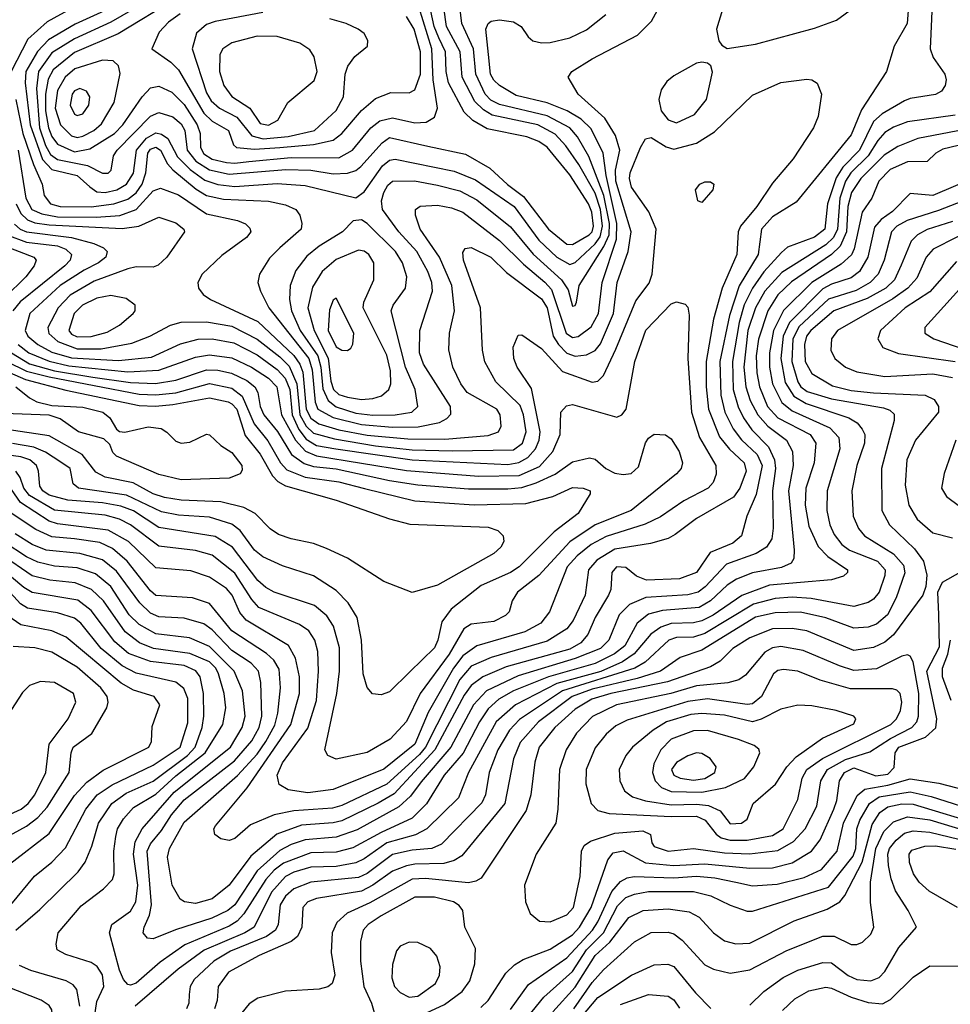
# Model space of a CAD drawing. Extents: x 997028 to 1115134, y 536408 to 618974.
# Tile 85 of 256: x 1007081 to 1010387, y 573691 to 577189. Entities that reach past the tile are written whole.
import ezdxf

# ---------------------------------------------------------------- set-up
doc = ezdxf.new("R2010")
doc.units = 0

msp = doc.modelspace()

# ---------------------------------------------------------------- linework, layer by layer
at = {"layer": '0CON10XD'}
for points in [[(1010242.7, 577285), (1010234.6, 577175), (1010187.5, 577095), (1010160.4, 577005), (1010071.8, 576868.2), (1010035, 576779.6), (1009839.7, 576540.3), (1009755, 576488.7), (1009716.6, 576445), (1009704.8, 576355), (1009637, 576243), (1009602.2, 576137.8), (1009568.9, 575975), (1009572, 575855), (1009586.2, 575795), (1009615.9, 575735.9), (1009646, 575696), (1009701.1, 575645), (1009718.8, 575605), (1009697.2, 575502.8), (1009664, 575425), (1009645.4, 575355), (1009615, 575330), (1009534.1, 575295.9), (1009485, 575224.8), (1009425, 575202.3), (1009308.1, 575198.1), (1009272.3, 575212.3), (1009235, 575243.5), (1009201.5, 575245), (1009184.3, 575225), (1009180.7, 575165), (1009173, 575145), (1009125, 575065.4), (1009099.1, 575005), (1009074.9, 574975.1), (1009035, 574953.1), (1008809.3, 574890.7), (1008726.8, 574855), (1008685, 574824.1), (1008660.6, 574789.4), (1008556.2, 574595), (1008411.1, 574438.9), (1008355, 574405.7), (1008225, 574343.6), (1008195, 574335.9), (1008082.2, 574327.8), (1007994, 574296), (1007902.6, 574217.4), (1007825, 574114.7), (1007765, 574065.8), (1007705, 574049.7), (1007666.2, 574055), (1007650.5, 574065), (1007622.6, 574115), (1007605.9, 574214.1), (1007613.2, 574245), (1007665, 574338.1), (1007855, 574504.2), (1007925, 574579.4), (1007955.6, 574625), (1007986.7, 574683.3), (1007998, 574725), (1008007.3, 574815), (1008002.4, 574882.4), (1007983.3, 574913.3), (1007957.6, 574937.6), (1007835, 575017.9), (1007755, 575115.2), (1007695, 575135.2), (1007565, 575144), (1007545, 575159.8), (1007462.6, 575265), (1007410.8, 575310.8), (1007365, 575332.2), (1007275, 575344.9), (1007195, 575352.2), (1007138, 575378), (1007036.8, 575445)], [(1007616.2, 577303.8), (1007405, 577180.5), (1007275, 577121.5), (1007195, 577071.4), (1007147.9, 577005), (1007140, 576945), (1007151.1, 576805), (1007172.5, 576742.5), (1007190.4, 576710.4), (1007215, 576692.6), (1007321.5, 576671.5), (1007375, 576643.5), (1007395, 576643.9), (1007405.3, 576655), (1007414.2, 576705), (1007427, 576725), (1007545, 576846.1), (1007575, 576859.3), (1007625, 576844), (1007655, 576818.9), (1007667.5, 576795), (1007675.8, 576725), (1007706.4, 576686.4), (1007755, 576655.7), (1007825, 576640.2), (1008026.6, 576656.6), (1008115, 576653.9), (1008195, 576640.9), (1008245, 576643.8), (1008275, 576653.5), (1008293, 576667), (1008368.2, 576751.8), (1008395, 576770.4), (1008530.5, 576739.5), (1008665, 576711.1), (1008751.5, 576661.5), (1008813.8, 576603.8), (1008871.2, 576561.2), (1008959.2, 576445), (1009025, 576392), (1009045, 576390.7), (1009104.3, 576425), (1009115, 576435.3), (1009120.1, 576455), (1009113.5, 576505), (1009102.1, 576535), (1009035, 576638), (1008955, 576736.3), (1008925, 576756.2), (1008882.3, 576772.3), (1008741.8, 576801.8), (1008690.4, 576830.4), (1008659.9, 576859.9), (1008604.9, 576965), (1008595.9, 577005), (1008593.1, 577075), (1008569.5, 577125), (1008553.6, 577165), (1008529.7, 577275)], [(1007068.7, 576535), (1007085, 576500.2), (1007108.2, 576478.2), (1007135, 576466.9), (1007185, 576459.9), (1007445, 576447.4), (1007504.1, 576455.9), (1007575, 576487.3), (1007635, 576467.3), (1007663.5, 576445), (1007666.5, 576435), (1007603.8, 576345), (1007573.3, 576316.7), (1007555, 576309.3), (1007495, 576310.8), (1007465, 576303.9), (1007345, 576259.9), (1007259.5, 576210.5), (1007217.5, 576165), (1007180.2, 576095), (1007184, 576074), (1007216.3, 576046.3), (1007285, 576019.4), (1007370.6, 576019.4), (1007479.5, 576040.5), (1007543.5, 576065), (1007616.7, 576103.3), (1007655, 576114.1), (1007745, 576115.5), (1007835, 576100.1), (1007925, 576054.3), (1008005, 575991.9), (1008037.8, 575957.8), (1008065.9, 575895.9), (1008076.6, 575785), (1008099, 575745), (1008125, 575720), (1008199.5, 575699.5), (1008345, 575675.3), (1008475, 575661.5), (1008617.2, 575657.2), (1008835, 575661.2), (1008867, 575685), (1008880.8, 575725), (1008871.4, 575785), (1008858.7, 575818.7), (1008772.2, 575902.2), (1008733.4, 575973.4), (1008725.3, 576015), (1008718.1, 576165), (1008657.2, 576335), (1008655, 576362.5), (1008663.5, 576376.5), (1008685, 576379.6), (1008755, 576345.8), (1008810.8, 576290.8), (1008935, 576197.1), (1008955.1, 576165), (1008976.3, 576065), (1008995, 576034.8), (1009025, 576004.2), (1009055, 575993.2), (1009095, 575998.1), (1009125, 576013.3), (1009145, 576038.1), (1009190.5, 576145), (1009203.3, 576255), (1009242.6, 576365), (1009253.3, 576435), (1009199.2, 576615), (1009198.2, 576655), (1009213.2, 576725), (1009197.9, 576777.9), (1009159.6, 576839.6), (1009064.6, 576925), (1009030, 576985), (1009042.5, 577005), (1009115, 577049.6), (1009276.2, 577133.8), (1009325.9, 577184.1), (1009361.3, 577248.7)], [(1007637.4, 577265), (1007430.7, 577139.3), (1007275, 577072.1), (1007199.1, 577010.9), (1007182, 576978), (1007172.5, 576925), (1007172.7, 576865), (1007182.6, 576805), (1007195, 576773.6), (1007215, 576746.7), (1007275, 576719.2), (1007329.7, 576730.3), (1007417.9, 576785), (1007446.7, 576815), (1007515.4, 576914.6), (1007545, 576946.9), (1007575, 576952.4), (1007621.1, 576931.1), (1007665, 576887.2), (1007711.6, 576815), (1007721.5, 576785), (1007723.2, 576735), (1007735, 576712.7), (1007765, 576693.8), (1007815, 576681.8), (1007845, 576678.8)], [(1009577.9, 577225), (1009556.5, 577155), (1009565, 577113.3), (1009575, 577098.8), (1009595, 577086.2), (1009695, 577102.1), (1009905, 577158.3), (1009982.5, 577187.5), (1010075.7, 577254.3)], [(1007262.2, 577227.8), (1007178.6, 577181.4), (1007109.7, 577120.3), (1007050.7, 577005)], [(1010322.4, 577245), (1010315.3, 577085), (1010326.2, 577055), (1010367.5, 576995), (1010372.2, 576975), (1010368.6, 576955), (1010355.7, 576935), (1010335, 576923.1), (1010245, 576908.6), (1010225, 576900.2), (1010145, 576854.5), (1010115, 576826.9), (1010064.4, 576725), (1010005, 576664.9), (1009982.2, 576627.8), (1009950.9, 576535), (1009941.9, 576445), (1009905, 576416.8), (1009809.4, 576380.6), (1009787.5, 576362.5), (1009725, 576293), (1009684.4, 576235.6), (1009655, 576176.4), (1009636.6, 576113.4), (1009613.4, 575975), (1009615.9, 575875.9), (1009633.5, 575813.5), (1009652.2, 575775), (1009682.1, 575732.1), (1009741.2, 575671.2), (1009763.2, 575625), (1009766.8, 575595), (1009755.7, 575515), (1009757.7, 575382.3), (1009753.2, 575345), (1009734.1, 575315), (1009697.5, 575292.5), (1009592.1, 575255), (1009516, 575174), (1009491.2, 575155), (1009455, 575145.7), (1009305, 575136.4), (1009247.9, 575112.1), (1009211.3, 575075), (1009173.7, 574985), (1009144.8, 574955), (1009055, 574919.2), (1008851.6, 574858.4), (1008739.8, 574805), (1008693.1, 574755), (1008612.5, 574605), (1008507.8, 574482.2), (1008469.4, 574430.6), (1008427.5, 574392.5), (1008279.3, 574310.7), (1008205.1, 574284.9), (1008095, 574276.2), (1008045, 574259.6), (1008005, 574237.5), (1007924.4, 574165.6), (1007845, 574045.2), (1007820.5, 574025), (1007763, 573997), (1007633.9, 573956.1), (1007555, 573924.1), (1007535, 573926.5), (1007520, 573945), (1007522.8, 573965), (1007542.3, 574007.7), (1007548.7, 574045), (1007533.7, 574235), (1007545, 574260.9), (1007585, 574309), (1007620.4, 574365), (1007665, 574418), (1007844.1, 574555.9), (1007905, 574627.1), (1007931.6, 574675), (1007941, 574715), (1007937.7, 574835), (1007929.4, 574875), (1007903, 574903), (1007835, 574948.6), (1007765, 575021.1), (1007735, 575042.7), (1007665, 575062.5), (1007575, 575068.2), (1007545, 575080.3), (1007507.5, 575117.5), (1007425, 575230), (1007375, 575270.3), (1007295, 575292.3), (1007175, 575304.9), (1007124.9, 575324.9), (1007065, 575362.6)], [(1007066.9, 576905), (1007092.4, 576785), (1007129.6, 576675), (1007160.8, 576605), (1007167.4, 576565), (1007189.7, 576535), (1007225, 576525.2), (1007335, 576524.7), (1007415, 576534.4), (1007465, 576551.2), (1007495, 576574.5), (1007516.3, 576605), (1007529.4, 576645), (1007535.7, 576715), (1007545, 576728.9), (1007565, 576736.4), (1007580.6, 576725), (1007606.5, 576676.5), (1007625.1, 576655.1), (1007707.5, 576587.5), (1007745, 576564.3), (1007805, 576551.7), (1007964.5, 576544.5), (1008025, 576530.8), (1008061.4, 576515), (1008075.6, 576495), (1008083.3, 576465), (1008080.9, 576445), (1008005, 576378), (1007968.6, 576341.4), (1007932.9, 576285), (1007927.1, 576255), (1007935.9, 576225), (1007965.7, 576165), (1008108.2, 575985), (1008119.7, 575945), (1008130.4, 575830.4), (1008140.5, 575805), (1008195, 575775.5), (1008295, 575751.2), (1008405, 575742.1), (1008496.9, 575743.1), (1008571.9, 575758.1), (1008598.2, 575771.8), (1008612.7, 575787.3), (1008611.2, 575815), (1008515.2, 575965), (1008501.4, 576005), (1008502.8, 576085), (1008547.4, 576225), (1008544.8, 576255), (1008530.5, 576295), (1008491.7, 576365), (1008427.4, 576435), (1008369.3, 576515), (1008366.2, 576545), (1008374.5, 576575), (1008389.1, 576600.9), (1008405, 576615.2), (1008483.2, 576616.8), (1008565, 576601.6), (1008645, 576580.8), (1008705, 576549.3), (1008825, 576452.6), (1008905, 576356.2), (1009006.3, 576265), (1009029.4, 576229.4), (1009045, 576171.4), (1009055, 576174.2), (1009058.8, 576185), (1009069.2, 576245), (1009156.8, 576383.2), (1009174.7, 576425), (1009175.9, 576465), (1009156.5, 576565), (1009103.5, 576703.5), (1009062.9, 576772.9), (1009035, 576804.8), (1008955, 576847.2), (1008785, 576887.2), (1008755, 576903.7), (1008735, 576924.8), (1008701.1, 576995), (1008693.6, 577085), (1008651.7, 577175), (1008644.1, 577235)], [(1007395, 577225.9), (1007277.5, 577172.5), (1007182.6, 577117.4), (1007144, 577076), (1007102.2, 577005), (1007100, 576965), (1007118.4, 576815), (1007162.2, 576692.2), (1007195, 576656.6), (1007285.3, 576635.3), (1007329.4, 576595), (1007355, 576577.8), (1007385, 576575.1), (1007425.3, 576584.7), (1007460.4, 576605), (1007485, 576643.6), (1007495.3, 576725), (1007531.5, 576768.5), (1007565, 576786.8), (1007585, 576782.8), (1007606.9, 576766.9), (1007641.3, 576701.3), (1007687, 576657), (1007739, 576619), (1007785, 576603.5), (1007845, 576596.7), (1007995, 576606.8), (1008095, 576600.5), (1008275, 576556.7), (1008305, 576577.8), (1008369.7, 576670.3), (1008395, 576690.4), (1008415, 576694.1), (1008625, 576650.6), (1008700.6, 576620.6), (1008837.2, 576525), (1008925.8, 576405.8), (1008989.6, 576345), (1009035, 576319), (1009055, 576326.6), (1009125, 576392.9), (1009142.7, 576417.3), (1009151.6, 576455), (1009144.3, 576515), (1009125, 576573), (1009067, 576675), (1009021.2, 576741.2), (1008982.9, 576782.9), (1008922.3, 576815), (1008760, 576850), (1008728.2, 576868.2), (1008697.8, 576897.8), (1008653, 576985), (1008645.4, 577075), (1008596.9, 577165), (1008587.7, 577232.3)], [(1007945, 577214.4), (1007775, 577182.4), (1007745, 577171.6), (1007709, 577141), (1007694, 577085), (1007745, 576929.2), (1007761, 576901), (1007791.2, 576875), (1007852.6, 576842.6), (1007905, 576776.9), (1007946.2, 576766.2)], [(1007845, 576678.8), (1007895, 576684.7), (1008045, 576698.9), (1008215, 576698.4), (1008262.8, 576725), (1008328.7, 576805), (1008360.8, 576829.2), (1008405, 576840.8), (1008485, 576822.7), (1008524.7, 576825.3), (1008555, 576842.9), (1008565.3, 576874.7), (1008550.2, 576975), (1008544.7, 577085), (1008498.5, 577235)], [(1007075.3, 576725), (1007102.6, 576555), (1007123.3, 576515), (1007158.9, 576498.9), (1007215, 576488.8), (1007352.7, 576487.3), (1007436.4, 576493.6), (1007495, 576514.5), (1007555, 576580.9), (1007580.9, 576590.9), (1007645, 576566.8), (1007745, 576499.8), (1007855, 576475.7), (1007883.3, 576463.3), (1007899, 576449), (1007902.3, 576435), (1007886.2, 576415), (1007799.2, 576350.8), (1007729.5, 576285), (1007713.3, 576255), (1007715.6, 576235), (1007732.9, 576212.9), (1007758.6, 576195), (1007927.3, 576117.3), (1008055, 575996), (1008075.9, 575965.9), (1008086.8, 575936.9), (1008099.1, 575805), (1008115, 575773.5), (1008143.7, 575753.7), (1008215, 575732.2), (1008315, 575713.1), (1008460.4, 575699.6), (1008590.9, 575699.1), (1008745, 575711.5), (1008781.5, 575725), (1008791.2, 575745), (1008788, 575785), (1008775.9, 575805), (1008670.6, 575865), (1008647.8, 575895), (1008620.3, 575955), (1008605.9, 576015.9), (1008607.6, 576075), (1008626, 576155), (1008616.1, 576245), (1008572.8, 576345), (1008503.2, 576445), (1008487.5, 576495), (1008487.1, 576515), (1008504, 576526), (1008565, 576530), (1008615, 576520.9), (1008655, 576505.7), (1008785.7, 576405), (1008870.7, 576320.7), (1008946.9, 576256.9), (1008970, 576230), (1009022.1, 576075), (1009045, 576059.5), (1009065, 576063.7), (1009111.6, 576098.4), (1009137.7, 576145), (1009150, 576255), (1009201.1, 576408.9), (1009202.8, 576465), (1009164.6, 576635), (1009154, 576715), (1009110.9, 576800.9), (1009075.8, 576835.8), (1009025.5, 576865.5), (1008955, 576893.8), (1008845, 576919.8), (1008785, 576955.8), (1008765, 576973.7), (1008753, 576995), (1008746.5, 577065), (1008737.5, 577155), (1008744.7, 577175), (1008756.4, 577183.6), (1008785, 577188), (1008835, 577181.8), (1008862.1, 577165), (1008887.6, 577127.6), (1008904.2, 577114.2), (1008935, 577106.5), (1008965, 577107.4), (1009035, 577124.8), (1009095, 577153.5), (1009163.1, 577206.9)], [(1007650.5, 577209.5), (1007609.7, 577180.3), (1007576.1, 577145), (1007550, 577085), (1007618, 577038), (1007645, 577010.3), (1007735, 576857.2), (1007765, 576828.6), (1007823.2, 576795), (1007840, 576745), (1007850.8, 576735), (1007915, 576728.6)], [(1007915, 576728.6), (1008005, 576734.9), (1008124.7, 576745.3), (1008195, 576760.8), (1008225, 576784.2), (1008295, 576866.9), (1008345, 576908.5), (1008399.7, 576930.3), (1008465, 576928.7), (1008485, 576940.4), (1008504.9, 576995), (1008505.3, 577075), (1008482.6, 577155), (1008455, 577200.6)], [(1007946.2, 576766.2), (1008035, 576774), (1008127.8, 576795), (1008205, 576866.8), (1008230.7, 576915), (1008237.4, 576995), (1008246.6, 577023.4), (1008271.6, 577058.4), (1008316, 577095), (1008318, 577115), (1008305, 577140), (1008283.8, 577155), (1008241.2, 577175), (1008182.2, 577192.2)], [(1007965, 576813.9), (1007998.5, 576831.5), (1008033.3, 576895), (1008126.7, 576973.3), (1008137.4, 577005), (1008127.4, 577057.4), (1008111.5, 577081.5), (1008075.6, 577105), (1007995, 577128.9), (1007925, 577131), (1007835, 577106.2), (1007803.1, 577085), (1007792.2, 577065), (1007790.6, 577005), (1007806.3, 576955), (1007835, 576916.2), (1007898.8, 576875), (1007935, 576820.7), (1007965, 576813.9)], [(1007285, 576771), (1007305, 576774.9), (1007343.8, 576795), (1007371.1, 576818.9), (1007416.5, 576895), (1007438.2, 576998.2), (1007432.2, 577025), (1007412.3, 577042.3), (1007375, 577045.3), (1007277.1, 577015), (1007242.5, 576985), (1007215, 576938), (1007207.2, 576875), (1007225.3, 576815.3), (1007265, 576776.7), (1007285, 576771)], [(1009415, 576823), (1009478.3, 576851.7), (1009521.6, 576905), (1009542.5, 577002.5), (1009536.2, 577025), (1009524.2, 577034.2), (1009505, 577038.6), (1009485, 577034.4), (1009405, 576990), (1009380.5, 576969.5), (1009360.4, 576939.6), (1009351.3, 576905), (1009359.5, 576865), (1009385, 576832.7), (1009415, 576823)], [(1007062.7, 576462.7), (1007082.3, 576445), (1007105.4, 576435), (1007265.3, 576415.3), (1007343.8, 576393.8), (1007378, 576378), (1007391.1, 576365), (1007386.7, 576345), (1007361.3, 576325), (1007310.4, 576299.6), (1007224, 576245), (1007117.1, 576145), (1007099.8, 576085), (1007110.2, 576065), (1007145, 576035.4), (1007195, 576008.5), (1007265, 575988.4), (1007431.7, 575978.3), (1007549.5, 575990.5), (1007652.3, 576037.7), (1007715, 576054.2), (1007765, 576055.7), (1007841.1, 576041.1), (1007925, 575997.9), (1007995, 575946.8), (1008024, 575915), (1008040.7, 575875), (1008048.5, 575785), (1008072.9, 575732.9), (1008098.6, 575698.6), (1008135, 575676.4), (1008204.3, 575664.3), (1008475.4, 575625.4), (1008815, 575609.3), (1008854.5, 575615.5), (1008885.8, 575634.2), (1008913, 575665), (1008926.5, 575695), (1008929.6, 575725), (1008898.7, 575878.7), (1008848, 575955), (1008836, 575985), (1008834.7, 576025.3), (1008851.4, 576068.6), (1008865, 576070), (1008935, 576020.8), (1009009.5, 575939.5), (1009115, 575901.7), (1009135, 575905.3), (1009155.2, 575924.8), (1009198.9, 576018.9), (1009269.8, 576190.2), (1009316.8, 576253.2), (1009327.9, 576285), (1009342.5, 576445), (1009316.2, 576506.2), (1009255, 576594.6), (1009247.4, 576625), (1009250.2, 576645), (1009286.7, 576735), (1009304.8, 576765.2), (1009325, 576770), (1009377.7, 576737.7), (1009405, 576729.5), (1009485, 576749.8), (1009549.6, 576790.4), (1009685, 576920.4), (1009785, 576965.5), (1009877.7, 576977.7), (1009895.8, 576975.8), (1009913.9, 576963.9), (1009930, 576925), (1009917.8, 576845), (1009901.1, 576805), (1009828.9, 576695), (1009755, 576607.9), (1009699.8, 576525), (1009642, 576455), (1009634, 576435), (1009628.4, 576355), (1009576.2, 576235), (1009545.5, 576125), (1009520.1, 575975), (1009519.6, 575885), (1009528.2, 575805), (1009567.7, 575707.7), (1009603.2, 575663.2), (1009655.2, 575615), (1009662.2, 575585), (1009639.6, 575525), (1009616.6, 575493.4), (1009485, 575416.8), (1009410.3, 575359.7), (1009384.3, 575345.7), (1009322.1, 575327.9), (1009195, 575307.8), (1009131, 575269), (1009101.3, 575235), (1009090, 575145), (1009047.1, 575055), (1009025, 575024.7), (1008955, 574981.6), (1008756.1, 574923.9), (1008685, 574892.3), (1008645, 574845.6), (1008522.1, 574605), (1008501.5, 574578.5), (1008385, 574473.1), (1008225, 574397.6), (1008192.4, 574387.6), (1008055, 574378.6), (1007985.1, 574364.9), (1007901.1, 574328.9), (1007845, 574280.9), (1007825, 574273.1), (1007795, 574279.2), (1007774.5, 574294.5), (1007771.1, 574315), (1007776.7, 574325), (1007889.2, 574460.8), (1008044.5, 574685), (1008074.5, 574795), (1008075.1, 574855.2), (1008061.3, 574921.3), (1008036, 574966), (1007886, 575056), (1007862.6, 575082.6), (1007835.2, 575145), (1007815, 575168.4), (1007755, 575208.9), (1007688.6, 575231.4), (1007565, 575241.6), (1007467.8, 575335), (1007395, 575376.2), (1007215, 575398.2), (1007185, 575407.4), (1007084, 575474), (1007030.3, 575550.3)], [(1007285, 576848.1), (1007305, 576854.7), (1007326.3, 576885), (1007330, 576915), (1007317.9, 576935), (1007295, 576944.7), (1007275, 576935.8), (1007267.6, 576925), (1007260.3, 576885), (1007275, 576853.1), (1007285, 576848.1)], [(1010405, 576850.1), (1010235, 576826.6), (1010185, 576807.4), (1010155, 576788.8), (1010129.6, 576760.4), (1010095.3, 576705), (1010034.4, 576645), (1010014.9, 576615.1), (1009994.6, 576555), (1009986.6, 576445), (1009972.7, 576415), (1009945, 576389.8), (1009789, 576291), (1009728.7, 576225), (1009694.9, 576165.1), (1009667.9, 576085), (1009653.6, 575955), (1009661.2, 575885), (1009676.8, 575836.8), (1009702.9, 575785), (1009738.8, 575745), (1009805.3, 575695), (1009826.5, 575655), (1009829, 575605), (1009812.6, 575515), (1009832.9, 575305), (1009831.1, 575275), (1009822.1, 575257.9), (1009787.2, 575242.8), (1009685, 575223.9), (1009628.2, 575201.8), (1009595, 575179.8), (1009535, 575124.2), (1009495, 575101.4), (1009365, 575090), (1009315, 575077.8), (1009274.2, 575045.8), (1009230.5, 574965), (1009194.1, 574935.9), (1009125, 574901.9), (1008959.2, 574855), (1008835.6, 574804.4), (1008783, 574775), (1008745, 574740.6), (1008714.9, 574695), (1008657, 574583), (1008589.3, 574505), (1008526, 574404), (1008475, 574352.7), (1008365, 574302.2), (1008265, 574247.1), (1008205, 574232.1), (1008115, 574229.9), (1008017.6, 574192.4), (1007985, 574168.1), (1007954.9, 574135), (1007877.2, 574012.8), (1007853.4, 573986.6), (1007825, 573969.2), (1007667.5, 573902.5), (1007579.4, 573840.6), (1007495, 573766.7), (1007475, 573758.9), (1007465, 573761.7), (1007449.3, 573779.3), (1007435, 573812.7), (1007399.7, 573945), (1007408.7, 573975), (1007475, 574022.7), (1007493.3, 574055), (1007500, 574115), (1007485.4, 574225), (1007491.6, 574268.4), (1007515.6, 574314.4), (1007629.7, 574445), (1007829.3, 574605), (1007871.6, 574675), (1007881.4, 574715), (1007872, 574805), (1007842.7, 574875), (1007755, 574962.4), (1007683.5, 574993.5)], [(1010524.9, 576815.1), (1010272.5, 576767.5), (1010201.3, 576738.7), (1010152.6, 576707.4), (1010069.5, 576625), (1010036.3, 576575), (1010022.7, 576525), (1010018.2, 576435), (1009995.7, 576384.3), (1009965.7, 576354.3), (1009822.7, 576257.3), (1009775, 576211.3), (1009738.9, 576155), (1009705.7, 576054.3), (1009697.2, 575995), (1009699.5, 575935), (1009709.6, 575885), (1009738.1, 575815), (1009774.4, 575774.4), (1009889.3, 575715), (1009910, 575685), (1009903.2, 575615), (1009874.2, 575525), (1009871.7, 575465), (1009885, 575390), (1009917.9, 575317.9), (1009951.6, 575281.6), (1010022.2, 575235), (1010022.2, 575225), (1010008.1, 575211.9), (1009965, 575199.7), (1009745, 575180.5), (1009646.6, 575143.4), (1009545, 575073.8), (1009505, 575053.4), (1009475, 575045.9), (1009395, 575044.1), (1009358.4, 575031.6), (1009323.4, 575006.6), (1009264.2, 574935.8), (1009222.3, 574907.7), (1009146, 574874), (1008989.4, 574830.6), (1008842.6, 574755), (1008774.2, 574695), (1008725.7, 574605.7), (1008676, 574515), (1008640.3, 574425), (1008526.8, 574315), (1008486.9, 574293.1), (1008385, 574265.1), (1008305, 574208.6), (1008275, 574194.3), (1008205, 574181.3), (1008115, 574178.7), (1008055, 574161), (1008025, 574145.4), (1007975, 574090.2), (1007913.9, 573965), (1007880.5, 573945), (1007735.8, 573884.2), (1007643.5, 573816.5), (1007490.8, 573685)], [(1010475, 576756.2), (1010361.2, 576728.8), (1010335.4, 576715), (1010305, 576685.7), (1010235, 576683.8), (1010173.2, 576656.8), (1010133, 576615), (1010108.4, 576555), (1010074.2, 576505.8), (1010045.7, 576375), (1010036.1, 576353.9), (1010000.1, 576320), (1009894.9, 576255.1), (1009795, 576156), (1009759.5, 576085), (1009744.9, 576005), (1009744.7, 575955), (1009756.1, 575895), (1009789.2, 575829.2), (1009825, 575800), (1009958.8, 575738.8), (1009991.1, 575705), (1009994.8, 575665), (1009949.4, 575515), (1009949.2, 575445), (1009959.6, 575395), (1009975, 575360), (1010002.4, 575325), (1010029.7, 575305)], [(1010495, 576636.9), (1010325, 576564.2), (1010245, 576571.4), (1010181.8, 576508.2), (1010141.2, 576478.8), (1010117.9, 576452.1), (1010094.2, 576345.8), (1010064.4, 576295), (1010035, 576271.5), (1009965, 576249), (1009935, 576232.6), (1009816.4, 576113.6), (1009793.6, 576065), (1009785.3, 575985), (1009800, 575900), (1009831.2, 575851.2), (1009875.1, 575825.1), (1010027.3, 575775), (1010056.4, 575756.4), (1010074.7, 575735), (1010083.2, 575715), (1010083, 575685), (1010055.7, 575605), (1010037.2, 575515), (1010042.2, 575425), (1010061.4, 575381.4), (1010082.7, 575355), (1010185, 575291.4), (1010221.1, 575251.1), (1010225.4, 575224.6), (1010195.2, 575135), (1010163.6, 575075), (1010125, 575041.5), (1010095, 575031), (1010045, 575028.1), (1009945, 575063.9), (1009855, 575083.8), (1009765, 575081.8), (1009695, 575067), (1009505, 574949.5), (1009427.2, 574922.8), (1009357.8, 574875), (1009275, 574848.4), (1009115, 574810.5), (1009044, 574785), (1008924, 574695), (1008859.1, 574620.8), (1008835, 574562.9), (1008804.4, 574405), (1008651.2, 574218.8), (1008625, 574202.4), (1008588.1, 574191.9), (1008485, 574189.5), (1008455, 574183.3), (1008405, 574163.9), (1008335, 574114), (1008295, 574093.6), (1008135, 574067.8), (1008104.9, 574055.1), (1008086.3, 574035), (1008083.3, 573965), (1008068.1, 573931.9), (1008045.8, 573914.2), (1007932.1, 573865), (1007822.5, 573805), (1007785.8, 573755), (1007782.1, 573705), (1007773.2, 573675)], [(1009505, 576540), (1009490, 576545), (1009482.5, 576585), (1009497.5, 576605), (1009515, 576613.3), (1009535, 576612.5), (1009546.7, 576605), (1009543.3, 576585), (1009505, 576540)], [(1010495, 576569.1), (1010345, 576511.2), (1010233.9, 576476.1), (1010197.5, 576455), (1010178.4, 576435), (1010152.3, 576335), (1010131.2, 576285), (1010103.1, 576255), (1010053.1, 576226.9), (1009955, 576196.6), (1009850.4, 576099.6), (1009828, 576055), (1009823.9, 575975), (1009845, 575902.3), (1009856.5, 575885), (1009878.6, 575868.6), (1009965, 575841.7), (1010149.9, 575809.9), (1010172.1, 575802.1), (1010187.6, 575787.6), (1010187.8, 575765), (1010143, 575595), (1010144.2, 575445), (1010171.2, 575395), (1010259.7, 575309.7), (1010292.3, 575265), (1010303.8, 575216.2), (1010300, 575175), (1010289.7, 575145), (1010185.8, 575004.2), (1010155, 574978), (1010115, 574958.7), (1010045, 574947.8), (1009877.9, 575017.9), (1009825, 575026.7), (1009755.1, 575024.9), (1009675, 574993.7), (1009614.7, 574955), (1009569.8, 574910.2), (1009535, 574889.8), (1009382.7, 574837.3), (1009180.8, 574795), (1009113.8, 574775), (1009055, 574740.2), (1008982.3, 574675), (1008927, 574605), (1008911.5, 574551.5), (1008896.5, 574435), (1008879.8, 574380.2), (1008720.3, 574139.7), (1008701.8, 574128.3), (1008675, 574122.9), (1008522.2, 574137.8), (1008475, 574135.7), (1008325, 574051.8), (1008244.5, 574015), (1008207.8, 573982.2), (1008191.2, 573945), (1008187.8, 573875), (1008200, 573795), (1008191.5, 573765), (1008176, 573754), (1008145, 573745.7), (1008025, 573738), (1007927.1, 573712.9), (1007896.4, 573693.6), (1007833.4, 573616.6)], [(1008335.5, 575784.5), (1008415, 575784.9), (1008474.4, 575795), (1008495.4, 575815), (1008486.1, 575875), (1008451.7, 575955), (1008400.6, 576155), (1008407.2, 576175), (1008451.2, 576235), (1008455.8, 576275), (1008440.4, 576325), (1008416.4, 576365), (1008315, 576465.3), (1008295, 576478.5), (1008265.9, 576474.1), (1008228, 576435), (1008145.3, 576385), (1008101.4, 576348.6), (1008062.4, 576297.6), (1008041.7, 576245), (1008039.6, 576195), (1008046.4, 576155), (1008077.4, 576085), (1008140.6, 575995), (1008151.1, 575955), (1008157.5, 575877.5), (1008176.8, 575836.8), (1008205, 575813.8), (1008275, 575791.7), (1008335.5, 575784.5)], [(1010395, 576472.6), (1010305, 576443.8), (1010270.4, 576425), (1010248.3, 576401.7), (1010212.8, 576317.2), (1010189.1, 576265), (1010158, 576235), (1010091.6, 576198.4), (1009973.2, 576155), (1009891.2, 576085), (1009876.7, 576065), (1009868.9, 576035), (1009871.1, 575975), (1009895, 575931.6), (1009968.3, 575888.3), (1010035, 575872.3), (1010115, 575863.3), (1010297.5, 575855), (1010329.5, 575839.5), (1010345.4, 575815), (1010345.4, 575795), (1010264, 575695), (1010233.3, 575625), (1010227.1, 575535), (1010240, 575465), (1010269.1, 575415), (1010325, 575366.5), (1010395, 575348.8)], [(1010495, 576459), (1010326.5, 576373.5), (1010301, 576345), (1010268.8, 576271.2), (1010236.9, 576235), (1010182.9, 576197.1), (1009986.2, 576085), (1009965.4, 576055), (1009963.2, 576015), (1009976.5, 575985), (1010014.5, 575955), (1010055, 575937.5), (1010155, 575921.7), (1010325, 575931.4), (1010395, 575918.1)], [(1007034.8, 576425), (1007105, 576398.2), (1007215.2, 576385.2), (1007245, 576373.3), (1007264.8, 576355), (1007259.6, 576335), (1007241.2, 576315), (1007083, 576187), (1007056.4, 576155)], [(1007011.3, 576391.3), (1007131.4, 576345), (1007139.4, 576335), (1007132, 576315), (1007102.9, 576275), (1007028.1, 576201.9)], [(1008295, 575840.3), (1008335, 575843), (1008366.7, 575853.3), (1008391.8, 575875), (1008399.1, 575895), (1008398.1, 575941.9), (1008385, 575997.3), (1008301, 576165), (1008303.9, 576185), (1008339.1, 576265), (1008338.8, 576325), (1008321.8, 576355), (1008305, 576366.5), (1008285, 576369.7), (1008205, 576337.5), (1008155.7, 576295), (1008121, 576239), (1008104.5, 576165), (1008127.4, 576085), (1008177.1, 575987.1), (1008186.1, 575905), (1008196, 575875), (1008215, 575857.8), (1008245, 575847.6), (1008295, 575840.3)], [(1010409.8, 576330.2), (1010315, 576222.2), (1010226.9, 576165), (1010139.3, 576085), (1010129.6, 576055), (1010148.1, 576025), (1010202.7, 576002.7), (1010405, 575974.6)], [(1010465, 576281.1), (1010297.1, 576095), (1010296.4, 576075), (1010328.9, 576055), (1010473.4, 576005)], [(1007285, 576062), (1007335, 576063.5), (1007391.5, 576078.5), (1007435, 576103.4), (1007483.8, 576145), (1007491.2, 576155), (1007491.5, 576175), (1007458.8, 576198.8), (1007405, 576209.6), (1007355, 576199.3), (1007303.5, 576175), (1007274.4, 576145), (1007255.6, 576085), (1007265, 576072), (1007285, 576062)], [(1008245, 576014.4), (1008257.7, 576022.3), (1008264.2, 576035.8), (1008267.5, 576075), (1008205, 576199.2), (1008195, 576192.9), (1008181.2, 576158.8), (1008176.2, 576085), (1008205, 576027.3), (1008225, 576014.7), (1008245, 576014.4)], [(1007075, 576035.4), (1007113, 576005), (1007185, 575975.4), (1007255, 575959.8), (1007465, 575938.4), (1007575, 575943.9), (1007705, 575989.9), (1007755, 575999), (1007835, 575988.2), (1007904.7, 575954.7), (1007964.4, 575915), (1007994.8, 575885), (1008011.2, 575785), (1008060.2, 575695), (1008095.9, 575655.9), (1008135, 575639.6), (1008455, 575587.9), (1008712.2, 575567.8), (1008855, 575569.8), (1008927.8, 575602.2), (1008975.2, 575655), (1009001.1, 575715), (1009003.8, 575795), (1009023.1, 575816.9), (1009045, 575821.8), (1009202.6, 575777.4), (1009220, 575785), (1009235.4, 575805), (1009266.4, 575975), (1009305, 576085.5), (1009395, 576179.1), (1009415, 576186.9), (1009445, 576178.8), (1009455, 576167.5), (1009459.7, 576139.7), (1009454.3, 575985), (1009467.3, 575795), (1009496.7, 575705), (1009554.2, 575605), (1009555.3, 575575), (1009544.6, 575545), (1009527.3, 575525), (1009440.5, 575479.5), (1009357.2, 575422.8), (1009302.8, 575397.2), (1009165, 575352.6), (1009111, 575325), (1009062, 575285), (1009025.6, 575245), (1008963.4, 575085), (1008932.7, 575045), (1008875.1, 575014.9), (1008705, 574964.8), (1008655, 574929), (1008621.6, 574885), (1008532.2, 574727.8), (1008484.5, 574615), (1008375, 574526.4), (1008195, 574454), (1008105, 574443), (1008035, 574452.7), (1008002.7, 574472.7), (1007995.3, 574505.3), (1008015, 574548.6), (1008105, 574672), (1008135, 574770.8), (1008143, 574875), (1008140.2, 574945), (1008129.1, 574985), (1008108.1, 575018.1), (1008075, 575040.2), (1007930.9, 575100.9), (1007905, 575129.5), (1007845, 575223.1), (1007765, 575286.3), (1007705, 575303.4), (1007575, 575318.9), (1007475, 575394.5), (1007434.9, 575414.9), (1007385, 575429), (1007205, 575447.2), (1007115, 575498.7), (1007095, 575524.3), (1007082.2, 575562.2), (1007066.8, 575585)], [(1007051.8, 576005), (1007115, 575966.2), (1007205, 575942), (1007340.4, 575919.6), (1007475, 575900.5), (1007563, 575897), (1007635, 575908.8), (1007745, 575945.1), (1007784.4, 575944.4), (1007833.8, 575933.8), (1007887.3, 575907.3), (1007916, 575885), (1007927.1, 575865), (1007935.2, 575815), (1007947.8, 575785), (1007996.5, 575726.5), (1008046.7, 575645), (1008092.1, 575612.1), (1008125, 575601.7), (1008205, 575593.2), (1008395, 575552.1), (1008495, 575536.8), (1008675, 575522.1), (1008815, 575522.9), (1008865, 575527.7), (1008916.4, 575543.6), (1008983.6, 575575), (1009045, 575617.8), (1009105, 575632.9), (1009125, 575627.5), (1009163.2, 575595), (1009195, 575577.8), (1009225, 575572.9), (1009252.8, 575577.2), (1009279.4, 575600.6), (1009304.3, 575685.7), (1009315, 575702.9), (1009335, 575717.1), (1009375, 575714.2), (1009395, 575700), (1009424, 575655), (1009436, 575615), (1009431.1, 575595), (1009415, 575575.5), (1009253.2, 575445), (1009124.9, 575395.1), (1009035.7, 575334.3), (1008925.6, 575214.4), (1008849.2, 575155), (1008831.1, 575125), (1008819.4, 575085), (1008807.2, 575072.7), (1008765, 575051), (1008685, 575042.3), (1008658.6, 575025), (1008606.2, 574935), (1008504, 574795), (1008455, 574695.4), (1008396.5, 574633.5), (1008315, 574586.2), (1008205, 574562.3), (1008175.7, 574575), (1008165.4, 574595.4), (1008207.7, 574795), (1008217, 574875), (1008217.1, 574957.1), (1008195.2, 575035), (1008171.7, 575071.7), (1008128.4, 575108.4), (1007985.5, 575155), (1007955, 575172.1), (1007927.4, 575197.4), (1007837.3, 575315), (1007775, 575353.1), (1007575.6, 575385.6), (1007485, 575444.9), (1007440.6, 575460.6), (1007375, 575472.5), (1007252.1, 575482.1), (1007185, 575500), (1007163.3, 575515), (1007151.8, 575531.8), (1007148.1, 575585), (1007140.4, 575605), (1007116.3, 575625), (1007085, 575636.5), (1007014.9, 575645.1)], [(1007035.5, 575975), (1007105, 575940.1), (1007185, 575919.9), (1007505, 575858.7), (1007565, 575856.3), (1007635, 575863.1), (1007755, 575897.1), (1007835, 575880.1), (1007871.1, 575851.1), (1007913.5, 575753.5), (1007962.4, 575692.4), (1008007.2, 575615), (1008030, 575590), (1008095, 575563.7), (1008215, 575547), (1008306.4, 575523.6), (1008485, 575479.8), (1008695, 575465.7), (1008879.6, 575470.4), (1008975.2, 575494.8), (1009045, 575527.4), (1009082.5, 575525), (1009108, 575515), (1009107.5, 575505), (1009064.7, 575435), (1008979.7, 575370.3), (1008855, 575245.2), (1008824.6, 575225), (1008720.4, 575179.6), (1008613.6, 575095), (1008580.5, 575049.5), (1008567, 574985), (1008555, 574957.7), (1008467.3, 574872.7), (1008395, 574801.8), (1008365, 574790.6), (1008334.5, 574794.5), (1008315, 574816.2), (1008300.9, 574865), (1008295.3, 574985), (1008279.4, 575065), (1008248, 575118), (1008205, 575160.9), (1008125, 575213.5), (1008015, 575248.9), (1007945, 575280.9), (1007914.8, 575305), (1007864.2, 575374.2), (1007835, 575396.7), (1007755, 575421.5), (1007645, 575428.5), (1007585, 575441), (1007460, 575500), (1007289.4, 575525), (1007270.8, 575540.8), (1007259.6, 575595), (1007226.7, 575616.7), (1007173, 575653), (1007130.4, 575670.4), (1007055, 575683.6)], [(1007017.3, 575947.3), (1007101.4, 575911.4), (1007245, 575872.6), (1007505, 575818.9), (1007563.5, 575816.5), (1007625, 575822.3), (1007755, 575845.9), (1007821.3, 575831.3), (1007835, 575824.8), (1007852, 575805), (1007881.8, 575711.8), (1007935, 575646.1), (1007978.6, 575568.6), (1007998.1, 575548.1), (1008025, 575532.6), (1008205, 575482.7), (1008395, 575416), (1008466.9, 575396.9), (1008745, 575385.9), (1008780, 575375), (1008798.9, 575355), (1008800.9, 575335), (1008790.4, 575315), (1008765, 575292.7), (1008565, 575180.8), (1008475, 575154.4), (1008375, 575193.6), (1008245, 575276.2), (1008170.9, 575310.9), (1008125, 575328.8), (1008045, 575344.7), (1008000.5, 575360.5), (1007970.2, 575380.2), (1007917.1, 575435), (1007876.7, 575456.7), (1007795, 575476.5), (1007655, 575481.9), (1007595, 575492.2), (1007555, 575505.1), (1007483.4, 575543.4), (1007385, 575563.8), (1007351.3, 575581.3), (1007302.2, 575645), (1007185, 575710.6), (1007035, 575733.3)], [(1007066.5, 575885), (1007115.3, 575845.3), (1007142, 575832), (1007195, 575818.1), (1007305, 575813), (1007375.6, 575795), (1007401.1, 575775), (1007424.2, 575734.2), (1007435.9, 575725.9), (1007454, 575724), (1007537.6, 575742.4), (1007583.3, 575736.7), (1007604.1, 575724.1), (1007635, 575692.2), (1007655, 575684.5), (1007685, 575687.8), (1007745, 575716.7), (1007755, 575713.8), (1007795.9, 575675.9), (1007835, 575651.5), (1007869.6, 575605), (1007871.2, 575588.8), (1007864.6, 575575.4), (1007825, 575560), (1007655, 575554.7), (1007575, 575573.8), (1007425, 575638), (1007411.7, 575651.7), (1007400.5, 575680.5), (1007380, 575700), (1007290, 575725), (1007225, 575771.1), (1007185, 575783.8), (1007025, 575790.2)], [(1010407.3, 575695), (1010365, 575576.7), (1010356.4, 575525), (1010373.6, 575495), (1010420.5, 575460.5)], [(1007683.5, 574993.5), (1007565, 575007.8), (1007505, 575040.7), (1007470, 575075), (1007405, 575176), (1007350.3, 575220.3), (1007285, 575242.4), (1007205, 575247.7), (1007145, 575262.2), (1007105, 575280.8), (1007025, 575333.1)], [(1007346.2, 573646.2), (1007355, 573701.1), (1007379.4, 573755), (1007375, 573795.6), (1007355.8, 573825.8), (1007335, 573840.3), (1007245, 573868.5), (1007214.2, 573885), (1007210, 573905), (1007217.8, 573945), (1007299.3, 574040.7), (1007378.7, 574101.3), (1007410.4, 574135), (1007416.7, 574155), (1007415.2, 574235), (1007422.6, 574287.4), (1007428.8, 574315), (1007450.1, 574349.9), (1007485, 574390.2), (1007565, 574437.4), (1007635, 574502.4), (1007740.3, 574585), (1007803.1, 574685), (1007813, 574745), (1007806.7, 574795), (1007787.4, 574865), (1007777.8, 574885), (1007755, 574907.8), (1007685, 574938.1), (1007555.7, 574955.7), (1007505.9, 574975.9), (1007455, 575014.4), (1007379, 575125), (1007335.3, 575165), (1007278.2, 575188.2), (1007187.6, 575197.6), (1007125, 575214), (1007015, 575288.9)], [(1010029.7, 575305), (1010128.1, 575265), (1010156, 575235), (1010155.2, 575215), (1010135, 575155.4), (1010115, 575130.8), (1010095, 575118.3), (1010045, 575104.4), (1009893.4, 575133.4), (1009825, 575138), (1009765, 575133.1), (1009687.5, 575112.5), (1009515, 575008.2), (1009475, 574995.6), (1009415, 574993.8), (1009387.5, 574985), (1009303, 574907), (1009266.8, 574885), (1009009.1, 574805), (1008856.5, 574703.5), (1008820.5, 574665), (1008779.4, 574595), (1008749.3, 574515), (1008736.4, 574435), (1008723, 574407), (1008579.7, 574260.3), (1008545, 574245.2), (1008475, 574238.5), (1008405, 574223.4), (1008315, 574156.3), (1008285, 574142.2), (1008115.1, 574124.9), (1008055, 574101.2), (1008025, 574075.6), (1008006.5, 574045), (1007999.4, 573975), (1007989.8, 573955), (1007957.7, 573932.3), (1007830, 573880), (1007770, 573845), (1007700.3, 573779.7), (1007686.6, 573755), (1007683.2, 573726.7), (1007681.9, 573695), (1007673.3, 573675)], [(1007067.2, 573955), (1007152, 574028), (1007288.2, 574161.8), (1007313.2, 574196.8), (1007336.8, 574253.2), (1007361.2, 574335), (1007408.3, 574405), (1007458.9, 574441.1), (1007555, 574484.6), (1007676.5, 574575), (1007703.7, 574605), (1007728.9, 574675), (1007734.6, 574715), (1007733.6, 574795), (1007722.3, 574855), (1007706.5, 574876.5), (1007665, 574894.9), (1007545, 574909.3), (1007467.3, 574937.3), (1007419.1, 574979.1), (1007335, 575090.6), (1007286.8, 575126.8), (1007125, 575154.5), (1007095, 575171.4), (1007015, 575239.9)], [(1008719.4, 573680.6), (1008744.7, 573705), (1008808.1, 573801.9), (1008838.3, 573831.7), (1008869.4, 573850.6), (1008965, 573887.6), (1009045, 573937.7), (1009069.7, 573965), (1009111.8, 574035), (1009171, 574205), (1009190, 574230), (1009225, 574236), (1009304.5, 574194.5), (1009404.3, 574184.3), (1009515, 574189.8), (1009675, 574174.9), (1009755, 574176.5), (1009825, 574194.2), (1009894.1, 574235.9), (1009924.9, 574275.1), (1009973.9, 574385), (1009984.2, 574415), (1009993.8, 574485), (1010011.4, 574515), (1010045, 574531), (1010122.9, 574502.9), (1010165, 574509.1), (1010187.3, 574532.7), (1010191.2, 574585), (1010205, 574604.3), (1010299.1, 574640.9), (1010336, 574674), (1010339.3, 574705), (1010304.4, 574875), (1010349.1, 574960.9), (1010346.2, 575076.2), (1010343.4, 575155), (1010359.4, 575190.6), (1010425, 575227.3)], [(1007048.8, 574045), (1007133.3, 574146.7), (1007195, 574196.4), (1007243.3, 574246.7), (1007315.6, 574385), (1007356, 574435), (1007409.3, 574470.7), (1007555, 574540.9), (1007650.5, 574605), (1007678.3, 574691.7), (1007678.1, 574778.1), (1007663.6, 574813.6), (1007635, 574836), (1007495, 574867.3), (1007445, 574894), (1007370, 574955), (1007298.1, 575045), (1007275, 575063.3), (1007215, 575081.6), (1007108.8, 575098.8), (1007084.1, 575114.1), (1007035, 575167)], [(1007045, 574189.6), (1007185, 574298.6), (1007275, 574432.7), (1007319.8, 574480.2), (1007377.1, 574522.9), (1007539.1, 574605), (1007549.1, 574625), (1007551.4, 574678.6), (1007578.2, 574755), (1007558.1, 574785), (1007485, 574807.4), (1007441.7, 574831.7), (1007245.7, 574995.7), (1007195, 575018.4), (1007085, 575039.6), (1007010.2, 575090.2)], [(1010390.8, 574770.8), (1010359.7, 574855), (1010360, 574885), (1010379.1, 574935), (1010388, 574985)], [(1006985, 574259), (1007105, 574324), (1007145, 574354.4), (1007177.8, 574392.2), (1007256.5, 574515), (1007263.3, 574585), (1007270.8, 574605), (1007336.6, 574653.4), (1007390.3, 574745), (1007395.3, 574765), (1007391.8, 574785), (1007369.3, 574815), (1007285, 574888.7), (1007195, 574941.7), (1007135, 574958.1), (1007057.2, 574962.8)], [(1008965, 573984.6), (1009025, 574009.4), (1009048.7, 574035), (1009071.6, 574145), (1009076.9, 574235), (1009086.9, 574255), (1009109, 574271), (1009195, 574299.7), (1009295, 574307.2), (1009322, 574295), (1009326.9, 574265), (1009335, 574252.2), (1009385, 574235.8), (1009475.2, 574244.8), (1009585, 574229.3), (1009674.4, 574225.6), (1009775, 574237.6), (1009830.7, 574269.3), (1009872.2, 574315), (1009913.2, 574395), (1009926.8, 574485), (1009950.5, 574525), (1010015, 574560.9), (1010101.4, 574588.6), (1010175, 574635.3), (1010251, 574675), (1010268.1, 574695), (1010274.9, 574715), (1010275.1, 574795), (1010255, 574908), (1010245, 574928.5), (1010235, 574932.5), (1010215, 574928.3), (1010125, 574883.3), (1010045, 574877.6), (1009993.3, 574893.3), (1009865, 574948.5), (1009785, 574962.3), (1009755, 574957.8), (1009728.2, 574941.8), (1009659.9, 574860.1), (1009636.3, 574843.7), (1009596.4, 574833.6), (1009485, 574822.6), (1009394.9, 574795.1), (1009201.8, 574755), (1009116.1, 574713.9), (1009058.8, 574655), (1009022.6, 574595), (1008998.8, 574525), (1008993.2, 574385), (1008985.3, 574334.7), (1008915.5, 574225), (1008873.8, 574115), (1008877.9, 574055), (1008894.1, 574014.1), (1008927.2, 573987.2), (1008965, 573984.6)], [(1009605, 574273.9), (1009665, 574274.4), (1009755, 574291.3), (1009793, 574315), (1009845, 574419.4), (1009861.1, 574495), (1009877, 574525), (1009932.9, 574565), (1010176.2, 574685), (1010195.7, 574705), (1010210.8, 574735), (1010215.3, 574765), (1010209.6, 574795), (1010197.4, 574807.4), (1010181.7, 574811.7), (1010032.2, 574812.2), (1009925, 574842.6), (1009845, 574874.7), (1009795, 574880.5), (1009775, 574876.9), (1009758.9, 574865), (1009716, 574785), (1009685, 574758.6), (1009665, 574756.4), (1009525, 574776.4), (1009455, 574766.5), (1009239, 574701), (1009199.3, 574680.7), (1009165, 574651.3), (1009125, 574602.7), (1009093.8, 574525), (1009092.4, 574475), (1009111.2, 574405), (1009135, 574380.3), (1009175, 574368.8), (1009395, 574358.1), (1009485, 574360.1), (1009516.6, 574345), (1009555, 574295.5), (1009573.1, 574283.1), (1009605, 574273.9)], [(1006989.3, 574340.7), (1007086.4, 574385), (1007111.4, 574405), (1007134, 574435), (1007173.5, 574515), (1007185.3, 574615), (1007252.5, 574705), (1007280.4, 574765), (1007271.5, 574795), (1007205, 574834.1), (1007155, 574837.9), (1007115, 574823.5), (1007090.7, 574799.2), (1007051.1, 574738.9)], [(1009605, 574332.2), (1009645, 574334.6), (1009665, 574348.8), (1009686.4, 574405), (1009766.2, 574473.8), (1009806.5, 574535), (1009840.1, 574569.9), (1009933.3, 574636.7), (1010045, 574687.1), (1010051.9, 574705), (1010044, 574715), (1009981.2, 574735), (1009895, 574751.8), (1009845, 574754.1), (1009785, 574739.7), (1009715.7, 574704.3), (1009685, 574695.2), (1009585, 574718.1), (1009505, 574724.9), (1009465, 574720.3), (1009378.8, 574695), (1009331.2, 574665), (1009257.7, 574605), (1009235, 574575.6), (1009211.3, 574525), (1009213.3, 574485), (1009229.7, 574449.7), (1009258.5, 574428.5), (1009304.4, 574414.4), (1009395, 574400.1), (1009485, 574402.7), (1009527.8, 574397.8), (1009569.2, 574379.2), (1009605, 574332.2)], [(1009505, 574444.7), (1009588.1, 574461.9), (1009656.2, 574493.8), (1009689.6, 574535), (1009710.5, 574585), (1009707.3, 574597.3), (1009690.3, 574610.3), (1009635, 574632.2), (1009525, 574663.7), (1009475, 574662.6), (1009395, 574633.2), (1009358.3, 574595), (1009334.4, 574545.6), (1009328.8, 574515), (1009339.2, 574485), (1009361.5, 574461.5), (1009395, 574447.1), (1009505, 574444.7)], [(1009475, 574487.1), (1009515, 574493.4), (1009550.9, 574515), (1009555.3, 574535), (1009534.6, 574565), (1009505, 574582.2), (1009485, 574584.2), (1009455, 574574.2), (1009415, 574550.6), (1009397.2, 574525), (1009405.2, 574505.2), (1009427.1, 574495), (1009475, 574487.1)], [(1008825, 573673.4), (1008888.8, 573761.2), (1009025, 573856.2), (1009116.1, 573955), (1009135.5, 573984.5), (1009185, 574091.6), (1009215, 574127.8), (1009239, 574141), (1009264.5, 574145.5), (1009405, 574140.8), (1009485, 574146.5), (1009551, 574141), (1009625, 574125.8), (1009685, 574112.6), (1009772, 574118), (1009868.2, 574141.8), (1009929.9, 574170.1), (1009985.6, 574235), (1010008, 574335), (1010056.6, 574433.4), (1010084.1, 574455.9), (1010165, 574469.3), (1010245, 574492.2), (1010347.1, 574477.1), (1010475, 574444.1)], [(1008860.5, 573615), (1008943.5, 573716.5), (1009045, 573807.7), (1009095.1, 573885), (1009154.7, 573945.3), (1009205, 574041), (1009235, 574070.5), (1009265, 574082.7), (1009315, 574091.7), (1009475, 574091.6), (1009536.8, 574076.8), (1009605, 574043.4), (1009665, 574022.2), (1009685, 574021.8), (1009955, 574107.3), (1010041.9, 574218.1), (1010051.6, 574245), (1010055.7, 574314.3), (1010066.1, 574345), (1010100.3, 574405), (1010135, 574428.7), (1010245, 574446.4), (1010319.2, 574429.2), (1010505, 574370.8)], [(1008974.9, 573665.1), (1009055, 573751.7), (1009125, 573864.5), (1009177.6, 573912.4), (1009245, 574000.2), (1009295.8, 574024.2), (1009385, 574031.1), (1009459.8, 574019.8), (1009495, 574000.7), (1009545.4, 573945), (1009585, 573917.1), (1009625, 573906.7), (1009675, 573908.6), (1009832.5, 573987.5), (1009950.2, 574029.8), (1009994.8, 574055.2), (1010012.5, 574077.5), (1010073.8, 574196.2), (1010109.4, 574330.6), (1010137.4, 574372.6), (1010165, 574393.3), (1010215, 574404), (1010255, 574402), (1010505, 574326.2)], [(1009049.1, 573675), (1009115, 573768.8), (1009155, 573813.8), (1009265, 573913.4), (1009325, 573946.3), (1009385, 573947.4), (1009405, 573941.9), (1009435, 573918.7), (1009515, 573832), (1009546.2, 573816.2), (1009605, 573801.9), (1009675, 573813.3), (1009807, 573883), (1009935, 573933.8), (1009975, 573933.2), (1010035, 573903.6), (1010055, 573903.5), (1010075, 573912.5), (1010105, 573940.5), (1010115.3, 573965), (1010103.4, 574053.4), (1010103.4, 574125), (1010122.5, 574245), (1010150.8, 574305), (1010185, 574339.4), (1010235, 574357.5), (1010315, 574346.5), (1010495, 574291.8)], [(1009675, 573688.5), (1009725, 573737.2), (1009792.9, 573787.1), (1009845, 573812.8), (1009935, 573839.5), (1009965, 573838.3), (1010025, 573793.3), (1010055, 573779), (1010105, 573775.3), (1010135, 573786.2), (1010155, 573808.2), (1010205, 573892.9), (1010266.9, 573965), (1010238.2, 574025), (1010192.9, 574095), (1010176.8, 574136.8), (1010167.5, 574185), (1010165.5, 574225), (1010171.2, 574245), (1010195, 574274.8), (1010225, 574299.5), (1010255, 574307.7), (1010315, 574303), (1010585, 574237.5)], [(1010412.7, 574035), (1010312.8, 574092.8), (1010276.9, 574125), (1010256.4, 574155), (1010241.8, 574195), (1010240.8, 574225), (1010251.1, 574238.9), (1010296.5, 574253.5), (1010335, 574254.6), (1010407.1, 574242.9)], [(1008373, 573623), (1008405, 573624.2), (1008495, 573646.9), (1008589.8, 573690.2), (1008652.6, 573737.4), (1008679.7, 573775), (1008698, 573835), (1008699.8, 573889.8), (1008662.5, 573965), (1008655.4, 574025), (1008642.4, 574042.4), (1008622.2, 574055), (1008555, 574071.9), (1008485, 574072.3), (1008365, 574006), (1008319.4, 573975), (1008300.8, 573955), (1008291.9, 573915), (1008292.1, 573845), (1008303.1, 573755), (1008330.5, 573695), (1008347.3, 573637.3), (1008373, 573623)], [(1008465, 573716.3), (1008495, 573720), (1008558.4, 573765), (1008572.9, 573795), (1008574.7, 573825), (1008562.4, 573862.4), (1008540.1, 573890.1), (1008495, 573911.2), (1008465, 573912.2), (1008432.4, 573897.6), (1008419.2, 573880.8), (1008405, 573833.3), (1008402.9, 573785), (1008412.7, 573755), (1008432.8, 573732.8), (1008465, 573716.3)], [(1007294.5, 573685), (1007283.4, 573743.4), (1007270.7, 573760.7), (1007245.6, 573775), (1007120.9, 573810.9), (1007079.8, 573829.8)], [(1009034.3, 573595.7), (1009135, 573715.9), (1009255, 573795.2), (1009335, 573831.6), (1009383.6, 573833.6), (1009405.5, 573825.5), (1009482, 573732), (1009537, 573677)], [(1009791.1, 573668.9), (1009835, 573711.1), (1009885, 573739.3), (1009945, 573752), (1009965, 573749), (1010035, 573716.7), (1010095, 573697.3), (1010146.4, 573693.6), (1010175, 573708.3), (1010255, 573787.7), (1010315, 573828), (1010473.7, 573826.3)], [(1007045, 573237.3), (1007106.5, 573273.5), (1007156.4, 573333.6), (1007182.3, 573387.7), (1007198.4, 573475), (1007203.8, 573575), (1007195, 573672), (1007185, 573686.8), (1007156.5, 573706.5), (1007034.4, 573755)], [(1009215, 573691), (1009315, 573726.7), (1009385, 573720.6), (1009405, 573707.8), (1009425, 573677.5)]]:
    msp.add_lwpolyline(points, dxfattribs=at)

doc.saveas('drawing.dxf')
